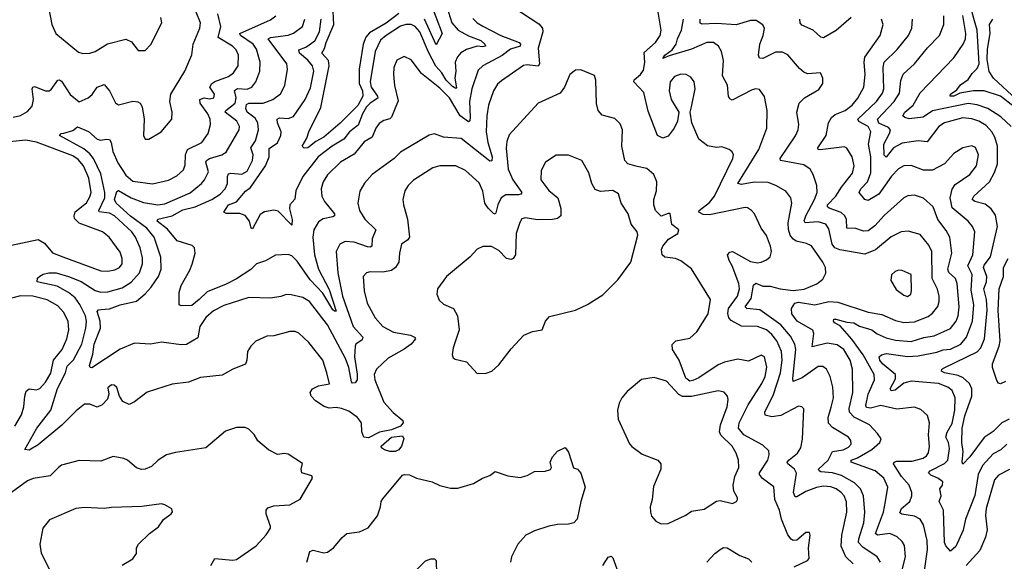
# Model space of a CAD drawing. Extents: x 1550320 to 1685906, y 509093 to 640511.
# Tile 102 of 256: x 1601151 to 1606667, y 565459 to 568493. Entities that reach past the tile are written whole.
import ezdxf

# ---------------------------------------------------------------- set-up
doc = ezdxf.new("R2010")
doc.units = 0

msp = doc.modelspace()

# ---------------------------------------------------------------- linework, layer by layer
at = {"layer": '0CON20XD'}
for points in [[(1603447.8, 568605), (1603518.2, 568415), (1603485, 568352.5), (1603419.6, 568495)], [(1606722.7, 568005), (1606645, 568064.3), (1606555.2, 568095.2), (1606495, 568094.1), (1606418.4, 568081.6), (1606384.2, 568064.2), (1606363.1, 568065), (1606365.6, 568075), (1606400.9, 568099.1), (1606421.8, 568128.2), (1606465, 568157.1), (1606487.8, 568192.2), (1606515, 568220), (1606526.1, 568245), (1606514.9, 568435), (1606468.1, 568598.1)], [(1601115, 567946.7), (1601155, 567955.4), (1601195, 567977.9), (1601221.3, 568008.7), (1601228.1, 568045), (1601220.9, 568105), (1601225, 568115.7), (1601235, 568118.1), (1601295, 568094.4), (1601315.5, 568094.5), (1601327.8, 568102.2), (1601365, 568154), (1601375, 568156.2), (1601385, 568148.8), (1601435, 568073.1), (1601485, 568032), (1601535, 568054.3), (1601557, 568073), (1601585, 568114), (1601625, 568130), (1601655, 568093.8), (1601687.7, 568027.7), (1601705, 568016.2), (1601785, 568036.7), (1601813.4, 568033.4), (1601825.7, 568025), (1601836.7, 568005), (1601849.4, 567935), (1601844, 567845), (1601855, 567823.3), (1601875, 567823.3), (1601944, 567865), (1602004, 567935), (1602005.6, 567975), (1601991.8, 568035), (1601997.7, 568075), (1602076, 568204), (1602115, 568296.7), (1602123.9, 568355), (1602161.1, 568445), (1602164.6, 568475), (1602139.8, 568535)], [(1605490.9, 565429.1), (1605565, 565464), (1605574, 565475), (1605570, 565535), (1605580, 565605), (1605575, 565620), (1605555, 565620), (1605505, 565577.5), (1605485, 565575.7), (1605472.7, 565582.7), (1605455, 565607.5), (1605418.4, 565695), (1605408, 565745), (1605382.1, 565805), (1605375.5, 565875.5), (1605313.5, 565923.5), (1605295.3, 565945), (1605296.4, 565955), (1605342.1, 566025), (1605350, 566055), (1605347.9, 566077.9), (1605315, 566109.1), (1605208.1, 566168.1), (1605177.6, 566205), (1605182.6, 566235), (1605232.5, 566335), (1605309.7, 566455), (1605326.7, 566495), (1605337.5, 566547.5), (1605323.8, 566603.8), (1605305, 566614.5), (1605235, 566581.1), (1605175, 566590.9), (1605100, 566575), (1605065, 566560.3), (1604955, 566487.3), (1604921.9, 566471.9), (1604905, 566468.9), (1604882.9, 566485), (1604846.2, 566585), (1604809.1, 566645), (1604805.9, 566674.1), (1604826.8, 566693.2), (1604905, 566709.2), (1604945, 566744.6), (1605007.7, 566845), (1605022, 566925), (1604915, 567096.7), (1604855, 567142.7), (1604825, 567154.5), (1604765, 567163.1), (1604751.4, 567175), (1604746.7, 567205), (1604753.3, 567225), (1604786.5, 567263.5), (1604837.5, 567295), (1604844, 567315), (1604804.2, 567345), (1604795, 567406.7), (1604785, 567408), (1604745, 567392), (1604712.5, 567425), (1604704.3, 567455), (1604704.2, 567485), (1604718, 567535), (1604720, 567585), (1604704.3, 567625), (1604665, 567658.5), (1604611.2, 567671.2), (1604558, 567685), (1604541.2, 567705), (1604525.4, 567784.6), (1604528.5, 567875), (1604515, 567910), (1604485, 567939.2), (1604415, 567957.5), (1604391.9, 567985), (1604382.6, 568022.6), (1604378.6, 568155), (1604370.5, 568180.5), (1604295, 568212), (1604265, 568210), (1604233.3, 568185), (1604203.8, 568115), (1604178.3, 568081.7), (1604055, 568026.2), (1603892.5, 567847.5), (1603879.8, 567810.2), (1603876, 567774), (1603888.1, 567655), (1603913.3, 567595), (1603964.5, 567525), (1603959.2, 567515), (1603945, 567511.6), (1603875, 567511.3), (1603848.5, 567495), (1603829.1, 567455), (1603819.2, 567410.8), (1603815, 567404.4), (1603805, 567407.5), (1603775, 567436.4), (1603757.6, 567465), (1603745, 567532), (1603725, 567579.4), (1603648.9, 567648.9), (1603595, 567674.6), (1603505.4, 567674.6), (1603465, 567662.5), (1603356.7, 567593.3), (1603328.1, 567565), (1603309.1, 567535), (1603297.8, 567485), (1603300.6, 567455), (1603324.3, 567375), (1603334.5, 567275.5), (1603325, 567259.2), (1603290, 567235), (1603278.1, 567185), (1603275.4, 567134.6), (1603255.8, 567105), (1603235, 567088.9), (1603185, 567079.2), (1603115, 567080.8), (1603093.8, 567075), (1603076, 567055), (1603080.4, 566975), (1603097.9, 566905), (1603143.5, 566823.5), (1603186.4, 566773.6), (1603245, 566742.9), (1603340, 566725), (1603363.3, 566715), (1603368.8, 566705), (1603344.2, 566675), (1603305, 566647.5), (1603215, 566597.8), (1603150, 566535), (1603136.7, 566505), (1603140.4, 566475), (1603190.7, 566350.7), (1603243.1, 566293.1), (1603298.3, 566248.3), (1603300, 566235), (1603284.3, 566215.7), (1603235, 566195.8), (1603166.8, 566183.2), (1603105, 566150.7), (1603079.2, 566155), (1603067.5, 566185), (1603065.7, 566235), (1603044.2, 566265), (1602995, 566299.6), (1602955, 566315.4), (1602925, 566321.1), (1602885, 566317.8), (1602857, 566327), (1602807.8, 566357.8), (1602784.5, 566384.5), (1602779.2, 566405), (1602791.2, 566425), (1602825, 566442.9), (1602886.1, 566453.9), (1602872, 566515), (1602848.6, 566585), (1602772, 566685), (1602715, 566737.1), (1602695, 566745.6), (1602665, 566746.9), (1602575, 566722), (1602535, 566720), (1602475, 566692), (1602446.2, 566665), (1602428, 566635), (1602424.2, 566585), (1602415.7, 566564.3), (1602345, 566535.8), (1602285, 566501.2), (1602165, 566488.6), (1602096.6, 566463.4), (1602005, 566451.9), (1601865, 566405.8), (1601795, 566352), (1601765, 566338), (1601730, 566355), (1601710, 566385), (1601695, 566432.5), (1601680, 566445), (1601665, 566446.7), (1601645, 566430), (1601650, 566395), (1601643, 566367), (1601614.2, 566335), (1601585, 566321.9), (1601545, 566340), (1601515, 566340), (1601468.2, 566301.8), (1601388.2, 566221.8), (1601255, 566112.1), (1601205, 566082.5), (1601180, 566085), (1601247.5, 566205), (1601325, 566305.4), (1601363.6, 566426.4), (1601408.3, 566515), (1601417.4, 566552.6), (1601453.1, 566586.9), (1601498.7, 566675), (1601522.2, 566765), (1601525.2, 566805), (1601519.4, 566835), (1601488.1, 566898.1), (1601461.4, 566935), (1601424.9, 566964.9), (1601361.2, 567001.2), (1601249.2, 567025), (1601251.4, 567045), (1601263.9, 567056.1), (1601282.6, 567067.4), (1601315, 567074.8), (1601355, 567074.1), (1601425, 567055.2), (1601495, 567025.6), (1601575, 566975.7), (1601605, 566967.1), (1601645, 566967.6), (1601725, 566991.3), (1601775, 567023.5), (1601821.6, 567075), (1601839, 567125), (1601838.5, 567158.5), (1601825.3, 567215), (1601800.6, 567275), (1601778.8, 567305), (1601683.1, 567395), (1601655, 567408.3), (1601597.3, 567417.3), (1601594.8, 567425), (1601627.9, 567495), (1601628.8, 567525), (1601605, 567629.1), (1601565.3, 567715.3), (1601545, 567741), (1601510, 567770), (1601373.8, 567845), (1601383.8, 567855), (1601397.8, 567857.8), (1601448.5, 567871.5), (1601475, 567891.9), (1601536.6, 567866.6), (1601585, 567823.3), (1601605, 567817.9), (1601635, 567824.1), (1601655, 567820.9), (1601664.1, 567805), (1601673, 567755), (1601701.9, 567691.9), (1601745, 567621.8), (1601785, 567589.1), (1601895, 567573.9), (1601985, 567593.8), (1602031.9, 567618.1), (1602068.1, 567651.9), (1602079.2, 567680.8), (1602080.6, 567735), (1602091.5, 567765), (1602172.2, 567805), (1602206.8, 567855), (1602220.8, 567905), (1602218.2, 567935), (1602205.3, 567965), (1602162.2, 568025), (1602160.9, 568045), (1602185, 568055.4), (1602215, 568050.4), (1602238, 568055), (1602242.9, 568075), (1602216.9, 568115), (1602227.3, 568135), (1602245, 568147.4), (1602321.1, 568175), (1602350, 568195), (1602374.8, 568235.2), (1602376.7, 568295), (1602363.1, 568323.1), (1602343.1, 568345), (1602264, 568394), (1602277.5, 568455), (1602261.2, 568525)], [(1601313.9, 568553.9), (1601330.9, 568465), (1601353.6, 568415), (1601481.4, 568311.4), (1601505, 568303.5), (1601545, 568304.5), (1601575, 568315.5), (1601642.3, 568357.7), (1601745, 568382.9), (1601778.3, 568368.3), (1601815, 568321.2), (1601855, 568320), (1601885.7, 568354.3), (1601948, 568475), (1601942, 568505)], [(1603914, 568565), (1604059.5, 568469.5), (1604080.8, 568445), (1604082.5, 568425), (1604056, 568334), (1604063.3, 568245), (1604055, 568233.4), (1603995, 568240.3), (1603974.3, 568235.7), (1603849.6, 568150.4), (1603828.7, 568131.3), (1603805.3, 568095), (1603778.4, 568015), (1603767.5, 567955), (1603764.8, 567865), (1603774.8, 567804.8), (1603798.7, 567725), (1603797.1, 567702.9), (1603785, 567701.2), (1603775, 567707.7), (1603625, 567827.2), (1603525.6, 567835.6), (1603475, 567853.8), (1603445, 567846.2), (1603285, 567750), (1603249.2, 567715), (1603125.6, 567625), (1603082.8, 567577.2), (1603057.6, 567532.4), (1603045.7, 567465), (1603054.4, 567425), (1603085.6, 567375), (1603146.5, 567315), (1603125.3, 567265), (1603123.1, 567225), (1603115, 567218.5), (1603099.2, 567220.8), (1603025, 567247.3), (1602975, 567251.2), (1602944.4, 567235), (1602924.7, 567195), (1602933.2, 567075), (1602960, 566945), (1603019.4, 566775), (1603074.1, 566715), (1603069.6, 566700.4), (1603035, 566676.2), (1603030, 566665), (1603026.5, 566605), (1603042.1, 566507.9), (1603041.6, 566475), (1603031.3, 566458.7), (1603015, 566457.6), (1603009.7, 566465), (1602995.5, 566545), (1602975.6, 566595.6), (1602875, 566783.6), (1602774.4, 566915), (1602736.7, 566936.7), (1602671.5, 566951.5), (1602645, 566953.5), (1602615, 566941.5), (1602556.1, 566933.9), (1602435, 566937.7), (1602295, 566891.1), (1602237.2, 566862.8), (1602193.5, 566825), (1602160.4, 566775), (1602149.9, 566710.1), (1602085, 566674.4), (1602055, 566671.2), (1601945, 566686.8), (1601885, 566675.3), (1601795, 566680.4), (1601715, 566647.7), (1601555, 566542.5), (1601545.5, 566545.5), (1601543.3, 566555), (1601560.9, 566619.1), (1601568.4, 566675), (1601604.4, 566765), (1601602.5, 566805), (1601585, 566857.5), (1601591.9, 566868.1), (1601605, 566869.4), (1601655, 566873.1), (1601715, 566895.7), (1601805, 566915.4), (1601855, 566957.1), (1601887.5, 566995), (1601928.8, 567055), (1601944.6, 567095), (1601942.4, 567162.4), (1601905.2, 567275), (1601864.3, 567325), (1601772.2, 567392.2), (1601692.6, 567465), (1601683.2, 567485), (1601695, 567530), (1601705, 567536.4), (1601775.5, 567495), (1601845, 567468.6), (1601925, 567456.2), (1601965, 567460.7), (1602106.3, 567523.7), (1602169.1, 567575), (1602186.2, 567595), (1602208.4, 567641.6), (1602194.1, 567695), (1602198.5, 567705), (1602215.3, 567715.3), (1602284.3, 567735.7), (1602308.7, 567751.3), (1602380.9, 567875), (1602383.4, 567895), (1602367.8, 567925), (1602302.5, 567975), (1602305.4, 567985), (1602359, 568025), (1602363.5, 568055), (1602353.8, 568096.2), (1602372.2, 568107.8), (1602425.6, 568104.4), (1602452.2, 568115), (1602474.6, 568145), (1602496.7, 568205), (1602497.6, 568255), (1602478, 568328), (1602458.6, 568355), (1602387.6, 568405), (1602384.6, 568415), (1602557.2, 568492.8), (1602586.2, 568515)], [(1603544.8, 568565), (1603571.9, 568475), (1603607.8, 568435), (1603665, 568402.8), (1603735, 568376.1), (1603757.9, 568355), (1603760, 568345), (1603745, 568340), (1603715, 568344.2), (1603653.6, 568326.4), (1603622.7, 568307.3), (1603603.5, 568285), (1603591.5, 568255), (1603594.4, 568205), (1603588.3, 568165), (1603598.9, 568111.1), (1603595, 568106.9), (1603575, 568117.9), (1603539.9, 568155), (1603516.1, 568195), (1603482.1, 568232.1), (1603441, 568311), (1603393.3, 568425), (1603366.8, 568455), (1603345, 568465.8), (1603315, 568466.3), (1603285, 568455.7), (1603204.7, 568405), (1603172.5, 568377.5), (1603141.9, 568315), (1603114.8, 568145), (1603121, 568115), (1603156.2, 568065), (1603157, 568053), (1603113.8, 568025), (1603095, 568005.3), (1603071.6, 567965), (1603048.3, 567901.7), (1602998.6, 567865), (1602967.1, 567822.9), (1602902, 567785), (1602823.4, 567725), (1602738.1, 567615), (1602699.2, 567535), (1602692.4, 567487.6), (1602664.1, 567455), (1602663.2, 567433.2), (1602676.9, 567373.1), (1602675, 567342.5), (1602599.5, 567419.5), (1602575, 567426.6), (1602523.3, 567416.7), (1602497.6, 567402.4), (1602455, 567320.8), (1602448.8, 567325), (1602437.9, 567365), (1602415, 567396.2), (1602385, 567407.3), (1602307.6, 567407.6), (1602295.8, 567415), (1602320.9, 567455), (1602365, 567473.3), (1602416.7, 567533.3), (1602445, 567553.6), (1602529.1, 567675), (1602548.2, 567725), (1602549.2, 567770.8), (1602595, 567803.5), (1602614.7, 567845), (1602615.3, 567865), (1602595.3, 567915), (1602593.4, 567936.6), (1602607.5, 567942.5), (1602655, 567939.7), (1602685, 567950), (1602750.7, 568045), (1602779.5, 568110.5), (1602799.3, 568205), (1602791.1, 568235), (1602765.3, 568265.3), (1602719.2, 568305), (1602715.4, 568324.6), (1602755, 568339.4), (1602805.1, 568374.9), (1602831.1, 568425), (1602839.6, 568495)], [(1603275, 568527.3), (1603205, 568473.3), (1603111.5, 568418.5), (1603091, 568395), (1603074.6, 568355.4), (1603053.3, 568215), (1603052.6, 568135), (1603071.8, 568095), (1603072.7, 568065), (1603045, 568013.1), (1602946.3, 567913.7), (1602854.5, 567835), (1602809.6, 567810.4), (1602765, 567774.4), (1602745, 567773.8), (1602734, 567785), (1602760.8, 567829.2), (1602771.1, 567865), (1602838.5, 568001.5), (1602884.8, 568235), (1602881.6, 568265), (1602843.1, 568305), (1602859.4, 568330.6), (1602867.6, 568365), (1602910.6, 568465), (1602905.4, 568574.6)], [(1605462.3, 566027.7), (1605509.1, 566065), (1605527.3, 566095), (1605536.3, 566143.7), (1605543.4, 566313.4), (1605533.8, 566325), (1605515, 566327.9), (1605414.7, 566275.3), (1605365, 566268.5), (1605327.4, 566277.4), (1605326.2, 566295), (1605375, 566393.1), (1605413.7, 566515), (1605423, 566585), (1605419.4, 566635), (1605392.9, 566695), (1605365, 566730.3), (1605335, 566754.8), (1605285, 566774.7), (1605195, 566775.9), (1605137.8, 566807.8), (1605123.1, 566823.1), (1605117.8, 566847.8), (1605122.2, 566875), (1605171.7, 566945), (1605183.5, 566985), (1605179.8, 567015), (1605143.3, 567113.3), (1605125, 567143.3), (1605116.7, 567175), (1605129.3, 567190.7), (1605145, 567193.8), (1605245, 567138.8), (1605285, 567131.1), (1605305.8, 567134.2), (1605335, 567146.9), (1605354.6, 567165.4), (1605362.5, 567195), (1605357.8, 567225), (1605335, 567283.8), (1605304.3, 567325), (1605268.6, 567405), (1605250.8, 567425), (1605228.2, 567438.2), (1605215, 567440.4), (1605015, 567399.5), (1604981, 567401), (1604955.7, 567415), (1604957.1, 567425), (1605015, 567468.1), (1605043.1, 567505), (1605146.5, 567715), (1605150, 567735), (1605143.4, 567753.4), (1605126.7, 567765), (1605085, 567780.5), (1605055, 567777.5), (1605005, 567786), (1604955, 567823.8), (1604915.8, 567915), (1604908, 567975), (1604914, 568005), (1604935.5, 568105), (1604930.6, 568145), (1604911.1, 568171.1), (1604885, 568186.5), (1604855, 568188.5), (1604820, 568175), (1604795.6, 568145), (1604789.6, 568095), (1604800.5, 568045), (1604844.2, 567975), (1604836, 567925), (1604817.5, 567885), (1604785, 567840), (1604755, 567829.2), (1604723.6, 567843.6), (1604671.2, 567981.2), (1604647.5, 568085), (1604591, 568145), (1604593.8, 568156.2), (1604628.9, 568185), (1604645, 568210), (1604652.7, 568252.7), (1604650.5, 568309.5), (1604713.8, 568365), (1604738.9, 568405), (1604744.5, 568435), (1604728, 568535)], [(1603689.2, 568499.2), (1603714.8, 568474.8), (1603745, 568457.2), (1603847.5, 568405), (1603948.6, 568365), (1603957.7, 568355), (1603955, 568344.6), (1603901.5, 568328.5), (1603855, 568292.7), (1603745, 568235.3), (1603720.1, 568209.9), (1603684.3, 568105.7), (1603671.3, 568035), (1603675, 567947.5), (1603673.6, 567926.4), (1603665, 567921.5), (1603618.7, 567955), (1603559.5, 568055), (1603505, 568108.8), (1603401.9, 568191.9), (1603345, 568268.8), (1603305, 568286.7), (1603265, 568266.7), (1603246.9, 568225), (1603244.5, 568185), (1603251.2, 568125), (1603271.2, 568038.8), (1603235, 567946.9), (1603225, 567937.1), (1603191.7, 567928.3), (1603165, 567910.9), (1603146.8, 567885), (1603126, 567834), (1603080.7, 567809.3), (1603025, 567739.3), (1602949.2, 567695), (1602876.5, 567623.5), (1602852, 567585), (1602840.7, 567545), (1602843.6, 567503.6), (1602858.7, 567475), (1602914.4, 567405), (1602915.7, 567395), (1602905, 567387.8), (1602852.3, 567377.7), (1602825, 567360), (1602799.2, 567315), (1602792.6, 567275), (1602803.3, 567175), (1602826.1, 567095), (1602885, 566980.8), (1602925, 566860), (1602915, 566859.6), (1602905, 566867.9), (1602850.3, 566960.3), (1602778, 567035), (1602705, 567140), (1602675, 567170.5), (1602655, 567178.1), (1602585, 567174.4), (1602528.5, 567141.5), (1602477.5, 567125), (1602446, 567094), (1602365, 567041.4), (1602308.7, 567011.3), (1602201.9, 566968.1), (1602156.9, 566925), (1602115, 566892.9), (1602055, 566890), (1602043.8, 566895), (1602045.6, 566965), (1602055, 567003.3), (1602105, 567090), (1602117.4, 567122.6), (1602134.5, 567185), (1602131.4, 567215), (1602117.5, 567227.5), (1602034.3, 567255), (1601979, 567319), (1601921.1, 567365), (1601925.7, 567375), (1602006.1, 567393.9), (1602065, 567427.5), (1602135, 567444.4), (1602227.9, 567485), (1602273.9, 567515), (1602303.2, 567545), (1602316.1, 567575), (1602314.7, 567615.3), (1602320.9, 567629.1), (1602335, 567633.4), (1602395, 567628.2), (1602424.8, 567645.2), (1602456.3, 567705), (1602458.4, 567735), (1602446.2, 567775), (1602472.6, 567815), (1602488.6, 567875), (1602485.8, 567915), (1602470.9, 567940.9), (1602425, 567975.5), (1602417.5, 567995), (1602422.1, 568017.9), (1602435.5, 568024.5), (1602515, 568025.2), (1602569.2, 568045), (1602613.1, 568076.9), (1602636.4, 568123.6), (1602651.2, 568215), (1602648.2, 568245), (1602544.2, 568385.8), (1602557, 568393), (1602655, 568406.5), (1602685, 568416.8), (1602735, 568454.4), (1602749.6, 568495)], [(1605973.1, 565455), (1605954.5, 565485), (1605875, 565537.7), (1605851, 565565), (1605851.5, 565585), (1605881, 565675), (1605886.3, 565735), (1605877.6, 565825), (1605862.5, 565865), (1605828.4, 565898.4), (1605755, 565939.6), (1605705, 565953.8), (1605640.2, 565960.2), (1605629.1, 565965), (1605625.4, 565975), (1605680, 566025), (1605705, 566074.6), (1605765, 566082.7), (1605795, 566098.5), (1605809.6, 566115), (1605807.9, 566135), (1605795, 566154.4), (1605705, 566208.8), (1605682.6, 566232.6), (1605679.7, 566265), (1605697.1, 566322.9), (1605709.7, 566375), (1605707.2, 566435), (1605692.1, 566495), (1605671.9, 566535), (1605650.4, 566550.4), (1605625, 566550.4), (1605534.1, 566485.9), (1605485, 566466), (1605482.3, 566482.3), (1605499.6, 566645), (1605493.8, 566675), (1605469.5, 566719.5), (1605414.6, 566784.6), (1605298.5, 566868.5), (1605225.5, 566875.5), (1605214.6, 566884.6), (1605248.8, 566931.2), (1605261.6, 567005), (1605275, 567017.3), (1605315, 567000.8), (1605355, 567000.8), (1605410.8, 566985), (1605485, 566975.6), (1605546, 566984), (1605617.1, 567012.9), (1605650.3, 567039.7), (1605667.6, 567072.4), (1605665.4, 567105), (1605650, 567135), (1605586.3, 567226.3), (1605558.9, 567238.9), (1605501.8, 567251.8), (1605482.1, 567265), (1605467.3, 567285), (1605457.3, 567317.3), (1605455.6, 567354.4), (1605477.1, 567465), (1605470.6, 567495), (1605442.7, 567532.7), (1605388, 567565), (1605345, 567581.5), (1605265, 567582.2), (1605195, 567570.4), (1605174.7, 567574.7), (1605292.7, 567765), (1605336.8, 567885), (1605339.2, 567985), (1605323, 568063), (1605295, 568101.2), (1605275.8, 568105.8), (1605255, 568099.5), (1605142.2, 568042.2), (1605129.1, 568049.1), (1605122.9, 568062.9), (1605116.3, 568126.3), (1605089.1, 568179.1), (1605094.5, 568265), (1605083.3, 568315), (1605066.9, 568345), (1605038.8, 568365), (1605001.2, 568365), (1604915, 568328), (1604789.1, 568290.9), (1604753.8, 568275), (1604765, 568294.2), (1604806.2, 568323.8), (1604829.4, 568355), (1604836.2, 568385), (1604859.2, 568435), (1604869.7, 568495)], [(1606071.6, 565315), (1606114.5, 565485), (1606107.9, 565547.9), (1606095, 565570.6), (1606066.7, 565596.7), (1606025.7, 565615.7), (1605956.2, 565606.2), (1605945.3, 565615), (1605990.8, 565735), (1606002.2, 565795), (1606015.4, 565874.6), (1605992.5, 565925), (1605944.4, 565965), (1605808.6, 566015), (1605809.2, 566025), (1605845, 566038.4), (1605925.5, 566085), (1605970, 566125), (1605976.7, 566145), (1605957.5, 566175), (1605912.8, 566222.8), (1605826.4, 566266.4), (1605800.8, 566295), (1605798.4, 566315), (1605818.3, 566405), (1605817.6, 566535), (1605804.1, 566585), (1605768, 566645), (1605731.7, 566671.7), (1605675, 566681.4), (1605591.3, 566661.3), (1605600.9, 566735), (1605595, 566752.9), (1605507.7, 566805), (1605476.2, 566845), (1605474.4, 566875), (1605494.3, 566905.7), (1605515, 566910.4), (1605605, 566895.8), (1605685, 566913.5), (1605735, 566911.3), (1605905, 566855.3), (1605980.8, 566840.8), (1606057.7, 566807.7), (1606105, 566796.9), (1606165, 566799.8), (1606240.3, 566829.7), (1606265, 566849.1), (1606294.2, 566885.8), (1606302.3, 566915), (1606302, 566945), (1606293.7, 566983.7), (1606263.8, 567043.8), (1606262, 567195), (1606245, 567230.6), (1606195, 567290), (1606129.1, 567309.1), (1606088.8, 567305), (1606034.3, 567275.7), (1605945, 567203.2), (1605885, 567179.6), (1605745, 567204.1), (1605716.9, 567215), (1605702.9, 567235), (1605685, 567321.4), (1605666.7, 567346.7), (1605625, 567360.8), (1605551.9, 567355), (1605546.8, 567366.8), (1605554.8, 567395), (1605604.7, 567485), (1605619.1, 567525), (1605616.2, 567565), (1605597.1, 567625), (1605578.9, 567655), (1605545, 567680.4), (1605412.5, 567705), (1605411.8, 567715), (1605497.6, 567842.4), (1605512.2, 567875), (1605515.5, 567905.5), (1605505.5, 567975), (1605518.5, 568025), (1605547.5, 568055), (1605627.9, 568102.1), (1605650, 568135), (1605650, 568165), (1605637.5, 568195), (1605565, 568189.4), (1605545, 568198.1), (1605520.2, 568220.2), (1605455, 568295.7), (1605425, 568311.8), (1605385, 568311.5), (1605315, 568275.6), (1605295, 568278), (1605290.5, 568295), (1605298.2, 568355), (1605317.1, 568405), (1605324.2, 568444.2), (1605314.2, 568464.2), (1605278, 568488), (1605245, 568489.1), (1605165, 568463.2), (1605055, 568472.2), (1604975, 568467.7), (1604962.9, 568472.9), (1604963.7, 568495)], [(1605810, 568505), (1605725, 568432.9), (1605655, 568390.6), (1605638.8, 568395), (1605597.1, 568435), (1605532.7, 568462.7), (1605523.3, 568475), (1605520.9, 568495)], [(1606220.2, 565405), (1606236.1, 565525), (1606234.2, 565575), (1606214.1, 565664.1), (1606196.7, 565695), (1606165, 565711.9), (1606093.8, 565723.8), (1606081.3, 565731.3), (1606092, 565755), (1606137.7, 565795), (1606149.2, 565825), (1606148.9, 565845), (1606134.1, 565885), (1606091.5, 565935), (1606047.1, 566005), (1606050.4, 566015), (1606065, 566020), (1606150.6, 566020.6), (1606212.9, 566037.1), (1606230.9, 566049.1), (1606242.4, 566067.6), (1606247.6, 566102.4), (1606242.8, 566167.2), (1606247.8, 566235), (1606236.4, 566276.4), (1606199.8, 566309.8), (1606165, 566323.1), (1606065, 566311.3), (1605975, 566331.1), (1605916.7, 566316.7), (1605895, 566320), (1605891.9, 566331.9), (1605903.6, 566395), (1605940.6, 566475), (1605937.9, 566505), (1605876.5, 566615), (1605813.8, 566703.8), (1605748.2, 566778.2), (1605716, 566795), (1605710, 566805), (1605712, 566815), (1605723.8, 566816.2), (1605785, 566798.4), (1605824.4, 566794.4), (1605856.8, 566776.8), (1605925, 566755.7), (1605955, 566733.2), (1606005, 566710), (1606057.9, 566697.9), (1606145, 566689.8), (1606216.8, 566713.2), (1606275, 566723), (1606365, 566762.4), (1606398, 566805), (1606408.9, 566835), (1606413.8, 566883.8), (1606403.2, 567015), (1606393.5, 567043.5), (1606357, 567077), (1606350, 567095), (1606373.6, 567185), (1606361.8, 567275), (1606341.8, 567311.8), (1606294.3, 567374.3), (1606268.5, 567445), (1606215, 567492.5), (1606165, 567509.5), (1606126.8, 567506.8), (1606104.1, 567495.9), (1605995, 567395.4), (1605942.5, 567337.5), (1605905, 567311.1), (1605878.4, 567308.4), (1605835, 567323.4), (1605785.6, 567325), (1605783.2, 567373.2), (1605773.4, 567393.4), (1605752.8, 567412.8), (1605686.5, 567436.5), (1605676.6, 567445), (1605676.7, 567455), (1605722.9, 567505), (1605754.5, 567555.5), (1605816.6, 567633.4), (1605825.3, 567675), (1605815.4, 567725), (1605785, 567772.5), (1605771.1, 567781.1), (1605635, 567763.9), (1605624, 567765), (1605621.9, 567775), (1605668.9, 567845), (1605683.2, 567915), (1605698.7, 567945), (1605719, 567961), (1605775.1, 567984.9), (1605815.2, 568014.8), (1605846.5, 568053.5), (1605880.9, 568115), (1605887.9, 568185), (1605881.3, 568255), (1605886.4, 568283.6), (1605971.1, 568405), (1605988.1, 568465), (1605980, 568495)], [(1606681.5, 566115), (1606646.9, 566083.1), (1606605, 566062), (1606545.2, 565995), (1606520.2, 565945), (1606501.7, 565828.3), (1606449.8, 565695), (1606437.1, 565632.9), (1606395, 565542), (1606365, 565516.7), (1606340, 565545), (1606332.3, 565565), (1606326.5, 565745), (1606301.8, 565795), (1606313.8, 565825), (1606306.5, 565865), (1606320.6, 565885), (1606321.9, 565905), (1606295, 565924.6), (1606255, 565941.4), (1606242.7, 565955), (1606251.9, 565965), (1606332.9, 566007.1), (1606350.7, 566025), (1606360.1, 566090.1), (1606354.3, 566125), (1606340.5, 566155), (1606347.2, 566182.8), (1606375, 566231.1), (1606390.9, 566305), (1606391.4, 566375), (1606375, 566415.5), (1606351.4, 566435), (1606298, 566455), (1606145, 566468.1), (1606105, 566457.6), (1606055, 566417.8), (1606034, 566414), (1606028.5, 566425), (1606058, 566482), (1606058.4, 566505), (1605985, 566565.4), (1605969.6, 566585), (1605966.4, 566603.6), (1605978.6, 566615), (1606006.7, 566623.3), (1606125, 566607), (1606185, 566610.4), (1606289.8, 566630.2), (1606325, 566643.9), (1606365, 566646.7), (1606423.7, 566676.3), (1606455.9, 566714.1), (1606488.7, 566805), (1606496, 566895), (1606481.4, 566978.6), (1606487.4, 567065), (1606463, 567115), (1606491.7, 567175), (1606502.1, 567305), (1606488.2, 567335), (1606464.3, 567364.3), (1606375, 567438.8), (1606364.8, 567495), (1606375.7, 567544.3), (1606391.2, 567568.8), (1606473.3, 567625), (1606511.5, 567675), (1606522.7, 567735), (1606505, 567777.5), (1606485, 567787.1), (1606435, 567774.3), (1606385, 567742.9), (1606332, 567685), (1606265, 567650.9), (1606215, 567649.3), (1606145, 567676.1), (1606105, 567674.6), (1606075, 567656.8), (1606035, 567616.8), (1605965, 567514.7), (1605905, 567479.4), (1605885, 567485.6), (1605854.4, 567525), (1605864, 567545), (1605901.7, 567585), (1605920.2, 567635), (1605919, 567725), (1605906.7, 567795), (1605919.2, 567865), (1605904.7, 567895), (1605852.7, 567922.7), (1605846.8, 567935), (1605950.9, 568035), (1605985, 568080.5), (1605991.7, 568105), (1605988.3, 568225), (1605993.5, 568255), (1606066.8, 568325), (1606130.8, 568405), (1606150, 568445), (1606153.8, 568495)], [(1606535.8, 566655), (1606557, 566705), (1606571.6, 566865), (1606567, 566925), (1606553.3, 566985), (1606567, 567025), (1606569, 567055), (1606551.2, 567105), (1606555, 567118.5), (1606590, 567165), (1606629, 567335), (1606618, 567398), (1606593.8, 567433.8), (1606559.8, 567459.8), (1606502, 567475), (1606487.8, 567485), (1606496.9, 567505), (1606584.6, 567585), (1606613, 567637), (1606629.7, 567685), (1606629, 567785), (1606614.2, 567835), (1606597.1, 567865), (1606565, 567899.4), (1606524.1, 567924.1), (1606485, 567937.7), (1606435, 567943.1), (1606332.9, 567915), (1606300.9, 567895), (1606235, 567809.5), (1606183.8, 567813.8), (1606095, 567801.3), (1606046.1, 567775), (1606005, 567723.1), (1605994.2, 567734.2), (1605992, 567795), (1606024.7, 567855), (1606029.3, 567875), (1606018.7, 567888.7), (1605964.1, 567914.1), (1605956.8, 567935), (1606050.2, 568035), (1606079.5, 568080.5), (1606087.6, 568152.4), (1606101.4, 568188.6), (1606165, 568245.5), (1606237.3, 568335), (1606305, 568404.5), (1606328.7, 568465), (1606328.2, 568515)], [(1606437.3, 568355), (1606449.2, 568385), (1606451.7, 568415), (1606435, 568515.6)], [(1606735.7, 568045.7), (1606607, 568165), (1606582.9, 568202.9), (1606570.4, 568269.6), (1606572.5, 568327.5), (1606588, 568415), (1606584.3, 568465), (1606603.3, 568495)], [(1606705.4, 567895), (1606648.6, 567948.6), (1606575, 567996.1), (1606515, 568016.8), (1606465, 568023.7), (1606265, 567981.7), (1606212.4, 567947.6), (1606135, 567937.5), (1606110, 567945), (1606098.5, 567955), (1606110.3, 567975), (1606156.2, 568015), (1606195, 568083.1), (1606385, 568278.9), (1606437.3, 568355)], [(1601105, 567230.6), (1601255, 567261.1), (1601290.6, 567240.6), (1601335, 567187.1), (1601393.8, 567165), (1601605, 567085.4), (1601645, 567083.8), (1601685, 567091.5), (1601710.6, 567105), (1601724.5, 567125), (1601725.4, 567155), (1601715, 567190), (1601653.3, 567275), (1601615, 567305.4), (1601485, 567353.2), (1601458.9, 567378.9), (1601455.8, 567395), (1601462.5, 567417.5), (1601525, 567467.3), (1601545, 567500.6), (1601551.2, 567525), (1601538.6, 567605), (1601508.7, 567675), (1601479.8, 567709.8), (1601449.9, 567729.9), (1601245, 567806.2), (1601185, 567818.1), (1601095, 567809.4)], [(1603715, 566511.2), (1603765, 566512.5), (1603796.2, 566525), (1603835, 566558.8), (1603905, 566650), (1603975, 566726), (1604025, 566746), (1604077.5, 566755), (1604096.7, 566805), (1604119.5, 566830.5), (1604265, 566865.7), (1604332.8, 566897.2), (1604418, 566952), (1604501.3, 567035), (1604575.4, 567135), (1604613.6, 567285), (1604610.5, 567305), (1604577, 567347), (1604559.1, 567405), (1604520.4, 567465), (1604505, 567517.5), (1604475, 567536.7), (1604405, 567530.6), (1604375, 567540.8), (1604355.7, 567575), (1604340, 567635), (1604300, 567705), (1604225, 567734.3), (1604155.9, 567734.1), (1604096.2, 567695), (1604072.1, 567647.9), (1604070.5, 567595), (1604115, 567536.4), (1604165.6, 567495), (1604183.1, 567435), (1604182, 567395), (1604165, 567380), (1604136.8, 567373.2), (1604051.3, 567371.3), (1603985, 567382.9), (1603965, 567378), (1603952.4, 567357.6), (1603931.8, 567295), (1603928, 567175), (1603916.5, 567155), (1603905, 567148.8), (1603878.6, 567155), (1603835, 567200.9), (1603795, 567222.5), (1603745, 567222), (1603713.2, 567206.8), (1603674, 567165), (1603542.9, 567055), (1603492.5, 566985), (1603488, 566955), (1603501.2, 566921.2), (1603525, 566898.8), (1603581.2, 566875), (1603603.6, 566833.6), (1603614.2, 566755), (1603578.8, 566655), (1603573.3, 566615), (1603579.3, 566599.3), (1603590.7, 566590.7), (1603655, 566576), (1603715, 566511.2)], [(1606673, 566467), (1606645, 566453.3), (1606635, 566456.7), (1606625, 566471.2), (1606601.8, 566545), (1606600.6, 566565), (1606638.6, 566665), (1606644.3, 566695), (1606633.7, 566863.7), (1606638, 566985), (1606663.3, 567055), (1606662.3, 567105), (1606688.4, 567155)], [(1606125, 566943.3), (1606143.3, 566955), (1606148, 566975), (1606146, 567066), (1606095, 567087.5), (1606075, 567089.2), (1606055, 567082), (1606035.8, 567064.2), (1606031.7, 567031.7), (1606061.3, 566981.3), (1606105, 566950), (1606125, 566943.3)], [(1601125, 566215.8), (1601160.9, 566279.1), (1601174.5, 566325), (1601179.2, 566385), (1601188.3, 566411.7), (1601205, 566424.4), (1601245, 566418.9), (1601265, 566427.8), (1601295, 566462.5), (1601325, 566513.5), (1601341.4, 566585), (1601388.4, 566645), (1601415.9, 566705), (1601426.5, 566755), (1601422.7, 566805), (1601396.2, 566855), (1601365, 566889.2), (1601305, 566924.1), (1601225, 566944.7), (1601155, 566946.2), (1601025, 566912.7)], [(1606695, 566256.1), (1606653.8, 566235), (1606605, 566186.6), (1606555, 566152.3), (1606475, 566044.5), (1606435, 566004), (1606430.6, 566015), (1606437.6, 566075), (1606428.8, 566125), (1606430.5, 566205), (1606445.8, 566274.2), (1606485.8, 566384.2), (1606485.2, 566425.2), (1606472.8, 566455), (1606437.4, 566487.4), (1606409, 566499), (1606331.4, 566515), (1606315.6, 566525), (1606318.1, 566535), (1606333.1, 566545), (1606515, 566631.6), (1606535.8, 566655)], [(1604745, 565669.2), (1604785, 565670.8), (1604882.4, 565717.6), (1604915, 565740), (1604985, 565750.6), (1605055, 565796.9), (1605075, 565799.4), (1605145, 565783.8), (1605166.4, 565793.6), (1605172.5, 565805), (1605172.5, 565815), (1605151.7, 565851.7), (1605148.5, 565885), (1605158.4, 565935), (1605180.3, 565985), (1605178, 566025), (1605164.7, 566065), (1605142.5, 566105), (1605080, 566165), (1605071.1, 566185), (1605076.4, 566223.6), (1605115.3, 566325), (1605120.9, 566365), (1605116.7, 566385), (1605096.9, 566406.9), (1605065, 566413.8), (1604915, 566381.8), (1604865, 566382.7), (1604843.9, 566393.9), (1604775, 566467.8), (1604705, 566489.4), (1604635, 566478), (1604555, 566410), (1604524, 566375), (1604509.2, 566345), (1604500.8, 566305), (1604504.2, 566255), (1604567.3, 566117.3), (1604581.3, 566101.3), (1604638.6, 566058.6), (1604725.5, 566025.5), (1604742.5, 566005), (1604742.5, 565975), (1604701.7, 565878.3), (1604694.3, 565805.7), (1604682.5, 565765), (1604684.3, 565735), (1604691.5, 565711.5), (1604715, 565684), (1604745, 565669.2)], [(1602221.4, 565435), (1602244.4, 565475.6), (1602345, 565465.8), (1602365, 565470), (1602475.8, 565545), (1602532.6, 565607.4), (1602555.6, 565645), (1602556.9, 565655), (1602532, 565725), (1602531.2, 565745), (1602541.4, 565758.6), (1602575, 565770.6), (1602665, 565775.7), (1602722.4, 565807.6), (1602791.2, 565925), (1602787.5, 565937.5), (1602731.2, 565955), (1602728, 565975), (1602736.2, 566006.2), (1602655, 566058.8), (1602635, 566062.5), (1602595, 566057.5), (1602545, 566082.9), (1602484.6, 566134.6), (1602465, 566168.8), (1602435, 566200), (1602415, 566209.2), (1602365, 566208.1), (1602305, 566188.6), (1602195, 566094.3), (1602025, 566069.4), (1601974.6, 566055.4), (1601927.5, 566025), (1601889.4, 565990.6), (1601855, 565975.4), (1601833, 565973), (1601805, 565982.2), (1601755.3, 566025.3), (1601735, 566035.5), (1601675, 566045.6), (1601605, 566020), (1601485, 566022.9), (1601385, 565998), (1601368.8, 565985), (1601322.1, 565937.9), (1601227.2, 565922.8), (1601195, 565910.5), (1601085, 565830)], [(1603255, 566073.3), (1603225, 566073.3), (1603195, 566083.3), (1603177.5, 566095), (1603176.7, 566105), (1603235, 566154.3), (1603295, 566162.5), (1603303.3, 566145), (1603290, 566105), (1603275.9, 566084.1), (1603255, 566073.3)], [(1602759.5, 565455), (1602776.8, 565513.2), (1602795, 565521.4), (1602855, 565505.8), (1602875, 565510.8), (1602908.8, 565535), (1602957.3, 565592.7), (1602984.3, 565615.7), (1603055, 565624), (1603104.1, 565645.9), (1603155.9, 565714.1), (1603173.3, 565765), (1603176.2, 565795), (1603185, 565810), (1603295, 565941.2), (1603306.1, 565946.1), (1603335, 565944), (1603375, 565924.4), (1603462.5, 565905), (1603505, 565884.2), (1603565, 565869.2), (1603605, 565868.8), (1603694.3, 565895.7), (1603744.4, 565925.6), (1603785, 565940), (1603815, 565962.5), (1603885, 565937.5), (1603955, 565929.2), (1603995, 565940), (1604035, 565962), (1604095.7, 565964.3), (1604125, 565973.3), (1604130, 565985), (1604123.8, 566015), (1604136, 566045), (1604165, 566076.2), (1604207.5, 566097.5), (1604225, 566070), (1604253, 565983), (1604276.1, 565976.1), (1604295, 565952.5), (1604320, 565875), (1604294.2, 565795), (1604274.2, 565695), (1604255, 565674.3), (1604225, 565667.1), (1604163.8, 565666.2), (1604115, 565655.5), (1604035, 565630), (1603987.5, 565605)], [(1605821.1, 565445), (1605780, 565485), (1605753.5, 565543.5), (1605756.1, 565606.1), (1605785.7, 565735), (1605783.1, 565793.1), (1605770.3, 565825), (1605754, 565845), (1605724.5, 565864.5), (1605695, 565875.7), (1605655, 565879.8), (1605615, 565872.8), (1605555, 565849.7), (1605505, 565820), (1605495, 565820.6), (1605486.2, 565845), (1605502.7, 565952.7), (1605491.8, 565975), (1605453.6, 566005), (1605450.8, 566015), (1605462.3, 566027.7)], [(1606695.9, 565974.1), (1606635, 565940.9), (1606612, 565915), (1606564.7, 565755), (1606562.7, 565715), (1606571.6, 565635), (1606562, 565595), (1606529.4, 565520.6), (1606454, 565435)], [(1601725, 565438), (1601785, 565473.8), (1601805, 565502.5), (1601806.2, 565535), (1601816.2, 565555), (1601878.8, 565615), (1601928, 565652), (1601957.5, 565692.5), (1602000, 565725), (1602007, 565737), (1602003, 565753), (1601965, 565776.2), (1601945, 565781.2), (1601835.6, 565765.6), (1601665, 565760.8), (1601624.3, 565754.3), (1601515, 565761.4), (1601465, 565754.3), (1601318.3, 565691.7), (1601280.8, 565645), (1601264.2, 565555), (1601271.4, 565505), (1601342.5, 565365)], [(1603987.5, 565605), (1603941.9, 565555), (1603905.7, 565485), (1603900, 565455)], [(1605000.8, 565455), (1605045, 565502.9), (1605075, 565525.7), (1605095, 565535.6), (1605115, 565534.4), (1605185, 565490.9), (1605235, 565472.7), (1605253.5, 565455)], [(1603377.1, 565415), (1603425, 565462.5), (1603455, 565473.8), (1603475, 565472.5), (1603483.6, 565463.6), (1603487.1, 565385)], [(1604418.6, 565435), (1604448.3, 565481.7), (1604465, 565488), (1604475, 565478.8), (1604496.2, 565416.2)]]:
    msp.add_lwpolyline(points, dxfattribs=at)

doc.saveas('drawing.dxf')
